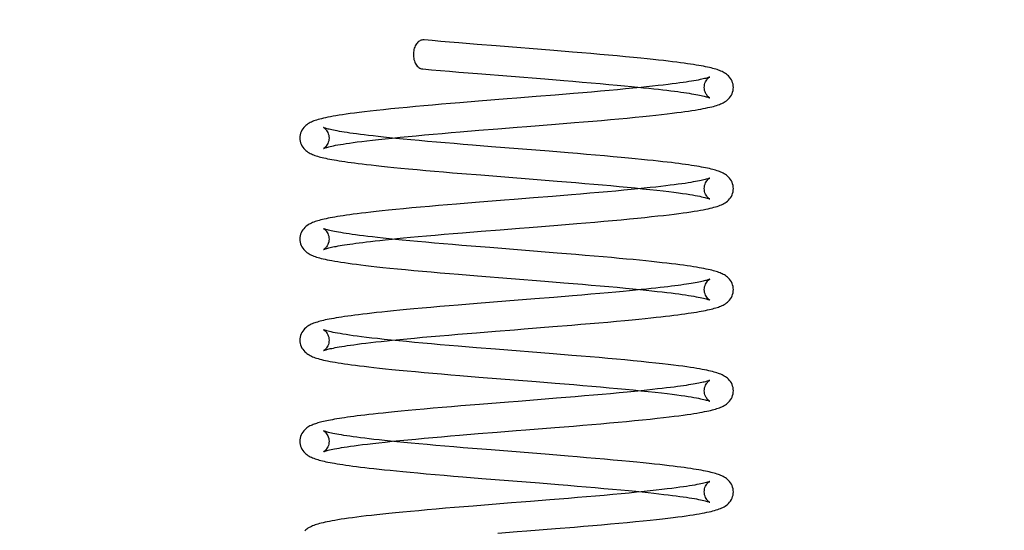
# Model space of a CAD drawing. Header units: inches. Extents: x 0 to 162, y 0 to 105.
# Tile 45 of 80: x 61.407 to 63.063, y 88.911 to 89.769. Entities that reach past the tile are written whole.
import ezdxf

# ---------------------------------------------------------------- set-up
doc = ezdxf.new("R2010")
doc.units = ezdxf.units.IN
doc.header["$LTSCALE"] = 8.904762
doc.header["$MEASUREMENT"] = 0
doc.linetypes.add('HIDDEN', pattern=[0.2, 0.1, -0.1])
doc.layers.get('0').update_dxf_attribs({"linetype": 'CONTINUOUS'})
doc.layers.add('DEFAULT_2', color=8, linetype='HIDDEN')
doc.layers.add('DIMENSIONS', color=7, linetype='CONTINUOUS')
doc.styles.get("Standard").update_dxf_attribs({"font": 'txt', "width": 0.8})
doc.dimstyles.new('DIMSTYLE_2', dxfattribs={"dimtxt": 0.809524, "dimasz": 0.952381, "dimexe": 0.18, "dimexo": 0.0625, "dimgap": 0.09, "dimtad": 0, "dimtih": 1, "dimtoh": 1, "dimdec": 3, "dimzin": 4, "dimdsep": 46, "dimtxsty": 'Standard', "dimblk": '_FILLED', "dimblk1": '_FILLED', "dimblk2": '_FILLED', "dimcen": 0.09, "dimadec": 0, "dimazin": 0, "dimtfac": 1, "dimtdec": 3, "dimtofl": 0, "dimtmove": 0, "dimatfit": 3, "dimldrblk": '_FILLED', "dimfxl": 0, "dimtolj": 1, "dimtzin": 4, "dimarcsym": 0})

# ---------------------------------------------------------------- blocks, each defined once
blk = doc.blocks.new('_FILLED')
at = {"color": 0, "linetype": 'ByBlock'}
blk.add_solid([(0, 0), (-1, 0.2), (-1, -0.2)], dxfattribs=at)
blk = doc.blocks.new('*D1')
at = {"layer": 'DIMENSIONS', "color": 2, "linetype": 'Continuous'}
for p, q in [((44.9585, 88.0779), (44.9585, 90.983)), ((64.3335, 88.0779), (64.3335, 90.983)), ((44.9585, 90.1259), (52.2984, 90.1259)), ((64.3335, 90.1259), (56.9936, 90.1259))]:
    blk.add_line(p, q, dxfattribs=at)
at = {"layer": 'DIMENSIONS', "color": 2, "linetype": 'Continuous', "xscale": 0.9523809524, "yscale": 0.9523809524, "zscale": 0.9523809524, "rotation": 180}
blk.add_blockref('_FILLED', (44.9585, 90.1259), dxfattribs=at)
at = {"layer": 'DIMENSIONS', "color": 2, "linetype": 'Continuous', "xscale": 0.9523809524, "yscale": 0.9523809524, "zscale": 0.9523809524}
blk.add_blockref('_FILLED', (64.3335, 90.1259), dxfattribs=at)
at = {"layer": 'DIMENSIONS', "color": 2, "linetype": 'Continuous', "width": 0.8}
blk.add_text('19.375', height=0.80952, dxfattribs=at).set_placement((52.7031, 89.7211))

msp = doc.modelspace()

# ---------------------------------------------------------------- linework, layer by layer
at = {"color": 7, "linetype": 'Continuous'}
for p, q in [((62.2087, 89.7247), (62.1768, 89.7273)), ((62.3053, 89.717), (62.2087, 89.7247)), ((62.1773, 89.6782), (62.2905, 89.6692)), ((62.3075, 89.6422), (62.2756, 89.6396)), ((62.3387, 89.6447), (62.3075, 89.6422)), ((62.179, 89.6319), (62.1474, 89.6293)), ((62.3083, 89.5932), (62.34, 89.5958)), ((62.1479, 89.5803), (62.1793, 89.5829)), ((62.1793, 89.5829), (62.2113, 89.5855)), ((62.2976, 89.5477), (62.2007, 89.5554)), ((62.1826, 89.5079), (62.3112, 89.4976)), ((62.1738, 89.4615), (62.142, 89.4589)), ((62.3034, 89.4719), (62.2712, 89.4693)), ((62.335, 89.4745), (62.3034, 89.4719)), ((62.3123, 89.4236), (62.3439, 89.4262)), ((62.1517, 89.4107), (62.1831, 89.4133)), ((62.1831, 89.4133), (62.2152, 89.4158)), ((62.3109, 89.3766), (62.198, 89.3857)), ((62.1771, 89.3383), (62.2905, 89.3293)), ((62.3057, 89.3021), (62.2736, 89.2995)), ((62.337, 89.3047), (62.3057, 89.3021)), ((62.1765, 89.2918), (62.1448, 89.2892)), ((62.1753, 89.2427), (62.2072, 89.2452)), ((62.3039, 89.253), (62.3356, 89.2556)), ((62.1441, 89.2401), (62.1753, 89.2427)), ((62.2075, 89.2149), (62.1756, 89.2175)), ((62.3042, 89.2072), (62.2075, 89.2149)), ((62.1791, 89.1682), (62.2758, 89.1605)), ((62.2758, 89.1605), (62.3077, 89.1579)), ((62.31, 89.1325), (62.278, 89.1299)), ((62.3414, 89.1351), (62.31, 89.1325)), ((62.1807, 89.1222), (62.1489, 89.1196)), ((62.3069, 89.0833), (62.3385, 89.0858)), ((62.1469, 89.0704), (62.1782, 89.073)), ((62.1782, 89.073), (62.2101, 89.0755)), ((62.2974, 89.0378), (62.2003, 89.0456)), ((62.1843, 88.9978), (62.2815, 88.9901)), ((62.3301, 88.9642), (62.2986, 88.9616)), ((62.1699, 88.9513), (62.1385, 88.9488)), ((62.2018, 88.9539), (62.1699, 88.9513)), ((62.3084, 88.9134), (62.34, 88.916))]:
    msp.add_line(p, q, dxfattribs=at)
for points in [[(62.0876, 89.7348), (62.0866, 89.7349), (62.0851, 89.7348), (62.0837, 89.7346), (62.0822, 89.7342), (62.0808, 89.7337), (62.0794, 89.733), (62.078, 89.7321), (62.0767, 89.731), (62.0755, 89.7297), (62.0743, 89.7283), (62.0733, 89.7266), (62.0723, 89.7248), (62.0715, 89.7229), (62.0708, 89.7208), (62.0703, 89.7187), (62.0698, 89.7166), (62.0696, 89.7144), (62.0694, 89.7123), (62.0694, 89.7105)], [(62.1768, 89.7273), (62.1456, 89.7298), (62.1303, 89.7311), (62.1153, 89.7324), (62.1007, 89.7337), (62.0876, 89.7348)], [(62.0694, 89.7105), (62.0694, 89.7086), (62.0696, 89.7064), (62.0699, 89.7042), (62.0703, 89.702), (62.0709, 89.6998), (62.0716, 89.6977), (62.0725, 89.6958), (62.0735, 89.6939), (62.0746, 89.6923), (62.0758, 89.6908), (62.0771, 89.6896), (62.0785, 89.6885), (62.0799, 89.6876), (62.0813, 89.687), (62.0827, 89.6865), (62.0842, 89.6861), (62.0852, 89.686)], [(62.6074, 89.655), (62.6073, 89.6575), (62.6069, 89.6603), (62.6062, 89.663), (62.6052, 89.6656), (62.604, 89.668), (62.6026, 89.6703), (62.601, 89.6724), (62.5993, 89.6743), (62.5976, 89.6759), (62.5958, 89.6774), (62.594, 89.6786), (62.5921, 89.6798), (62.5902, 89.6808), (62.5883, 89.6818), (62.5863, 89.6826), (62.5843, 89.6835), (62.5822, 89.6842), (62.58, 89.685), (62.5777, 89.6857), (62.5753, 89.6864), (62.5727, 89.6871), (62.57, 89.6877), (62.5671, 89.6884), (62.564, 89.6891), (62.5607, 89.6898), (62.5572, 89.6905), (62.5535, 89.6912), (62.5494, 89.6919), (62.5451, 89.6927), (62.5405, 89.6934), (62.5355, 89.6942), (62.5302, 89.6949), (62.5246, 89.6957), (62.5185, 89.6966), (62.5121, 89.6974), (62.5052, 89.6983), (62.4978, 89.6992), (62.4899, 89.7001), (62.4814, 89.701), (62.4723, 89.702), (62.4624, 89.7031), (62.4515, 89.7042), (62.4395, 89.7054), (62.4261, 89.7066), (62.4119, 89.7079), (62.3974, 89.7092), (62.3827, 89.7105), (62.3677, 89.7118), (62.3525, 89.7131), (62.337, 89.7144), (62.3053, 89.717)], [(62.0852, 89.686), (62.0997, 89.6847), (62.1147, 89.6834), (62.13, 89.6821), (62.1456, 89.6808), (62.1773, 89.6782)], [(62.2905, 89.6692), (62.3222, 89.6666), (62.3377, 89.6653), (62.3532, 89.664), (62.3684, 89.6627), (62.3835, 89.6614), (62.398, 89.6602), (62.4117, 89.6589), (62.4243, 89.6577), (62.4359, 89.6566), (62.4465, 89.6556), (62.4563, 89.6546), (62.4653, 89.6536), (62.4737, 89.6527), (62.4815, 89.6519), (62.4888, 89.651), (62.4957, 89.6502), (62.5021, 89.6494), (62.5082, 89.6487), (62.5138, 89.6479), (62.5191, 89.6472), (62.5241, 89.6465), (62.5287, 89.6458), (62.5331, 89.6451), (62.5371, 89.6445), (62.5409, 89.6438), (62.5444, 89.6432), (62.5476, 89.6426), (62.5506, 89.642), (62.5533, 89.6415), (62.5557, 89.6409), (62.558, 89.6404), (62.56, 89.6399), (62.5617, 89.6394), (62.5633, 89.639), (62.5646, 89.6386), (62.5656, 89.6383), (62.5665, 89.638), (62.5671, 89.6377), (62.5675, 89.6376), (62.5675, 89.6375)], [(62.4523, 89.655), (62.4386, 89.6536), (62.426, 89.6524), (62.4125, 89.6512), (62.3985, 89.6499), (62.3839, 89.6486), (62.369, 89.6473), (62.354, 89.646), (62.3387, 89.6447)], [(62.34, 89.5958), (62.3555, 89.5971), (62.3708, 89.5984), (62.3858, 89.5997), (62.4005, 89.601), (62.4149, 89.6023), (62.429, 89.6036), (62.4425, 89.6049), (62.455, 89.6062), (62.4664, 89.6073), (62.477, 89.6085), (62.4867, 89.6095), (62.4958, 89.6106), (62.5043, 89.6116), (62.5121, 89.6126), (62.5194, 89.6135), (62.526, 89.6144), (62.5322, 89.6153), (62.5378, 89.6162), (62.5431, 89.617), (62.548, 89.6178), (62.5525, 89.6186), (62.5568, 89.6194), (62.5607, 89.6202), (62.5644, 89.621), (62.5678, 89.6217), (62.571, 89.6225), (62.5739, 89.6232), (62.5766, 89.624), (62.5792, 89.6248), (62.5816, 89.6255), (62.5838, 89.6263), (62.5859, 89.6272), (62.588, 89.6281), (62.59, 89.629), (62.5919, 89.6301), (62.5938, 89.6313), (62.5957, 89.6325), (62.5975, 89.634), (62.5993, 89.6356), (62.601, 89.6375), (62.6026, 89.6396), (62.604, 89.6419), (62.6052, 89.6443), (62.6062, 89.6469), (62.6069, 89.6496), (62.6073, 89.6524), (62.6074, 89.655)], [(62.1474, 89.6293), (62.1319, 89.628), (62.1167, 89.6267), (62.1017, 89.6254), (62.0871, 89.6241), (62.0727, 89.6228), (62.0586, 89.6215), (62.0448, 89.6202), (62.0315, 89.6189), (62.0188, 89.6176), (62.0071, 89.6163), (61.9965, 89.6152), (61.9869, 89.614), (61.9782, 89.613), (61.9703, 89.612), (61.9631, 89.611), (61.9564, 89.6101), (61.9502, 89.6092), (61.9445, 89.6083), (61.9391, 89.6074), (61.9342, 89.6065), (61.9297, 89.6057), (61.9255, 89.6049), (61.9216, 89.6041), (61.918, 89.6033), (61.9147, 89.6025), (61.9118, 89.6017), (61.909, 89.6009), (61.9065, 89.6002), (61.9041, 89.5994), (61.9019, 89.5986), (61.8997, 89.5977), (61.8977, 89.5969), (61.8957, 89.5959), (61.8938, 89.5948), (61.892, 89.5937), (61.8901, 89.5924), (61.8883, 89.5909), (61.8866, 89.5893), (61.8849, 89.5874), (61.8833, 89.5854), (61.8819, 89.5831), (61.8806, 89.5806), (61.8797, 89.578), (61.879, 89.5753), (61.8786, 89.5726), (61.8784, 89.57)], [(62.2756, 89.6396), (62.2434, 89.637), (62.2272, 89.6358), (62.179, 89.6319)], [(62.2113, 89.5855), (62.2437, 89.5881), (62.2599, 89.5894), (62.3083, 89.5932)], [(62.2007, 89.5554), (62.1689, 89.558), (62.1532, 89.5593), (62.1378, 89.5605), (62.1227, 89.5618), (62.1079, 89.5631), (62.0932, 89.5644), (62.0788, 89.5657), (62.065, 89.567), (62.0519, 89.5682), (62.0399, 89.5694), (62.029, 89.5705), (62.0191, 89.5715), (62.01, 89.5725), (62.0016, 89.5735), (61.9939, 89.5744), (61.9867, 89.5752), (61.9801, 89.576), (61.9739, 89.5769), (61.9681, 89.5776), (61.9627, 89.5784), (61.9577, 89.5791), (61.953, 89.5799), (61.9487, 89.5806), (61.9448, 89.5812), (61.9412, 89.5819), (61.9379, 89.5825), (61.9349, 89.5831), (61.9322, 89.5836), (61.9298, 89.5842), (61.9277, 89.5847), (61.9258, 89.5851), (61.9241, 89.5856), (61.9227, 89.586), (61.9214, 89.5864), (61.9204, 89.5867), (61.9195, 89.587), (61.9189, 89.5873), (61.9185, 89.5874), (61.9184, 89.5874)], [(62.0336, 89.57), (62.0473, 89.5714), (62.0605, 89.5727), (62.0742, 89.5739), (62.0882, 89.5752), (62.1027, 89.5765), (62.1175, 89.5778), (62.1326, 89.5791), (62.1479, 89.5803)], [(61.8784, 89.57), (61.8786, 89.5674), (61.879, 89.5647), (61.8797, 89.562), (61.8807, 89.5594), (61.8819, 89.5569), (61.8833, 89.5546), (61.8849, 89.5526), (61.8866, 89.5507), (61.8883, 89.5491), (61.8901, 89.5476), (61.892, 89.5463), (61.8938, 89.5452), (61.8957, 89.5442), (61.8977, 89.5432), (61.8996, 89.5423), (61.9016, 89.5415), (61.9037, 89.5408), (61.9059, 89.54), (61.9083, 89.5393), (61.9107, 89.5386), (61.9133, 89.5379), (61.916, 89.5372), (61.9189, 89.5366), (61.9219, 89.5359), (61.9251, 89.5352), (61.9286, 89.5345), (61.9322, 89.5339), (61.9361, 89.5332), (61.9401, 89.5325), (61.9445, 89.5318), (61.9491, 89.531), (61.9539, 89.5303), (61.9591, 89.5296), (61.9646, 89.5288), (61.9704, 89.528), (61.9767, 89.5272), (61.9834, 89.5264), (61.9905, 89.5256), (61.9983, 89.5247), (62.0067, 89.5237), (62.0158, 89.5228), (62.0257, 89.5217), (62.0364, 89.5206), (62.0483, 89.5195), (62.0613, 89.5182), (62.0754, 89.5169), (62.0901, 89.5156), (62.105, 89.5143), (62.1201, 89.513), (62.1353, 89.5117), (62.1509, 89.5104), (62.1826, 89.5079)], [(62.6074, 89.485), (62.6073, 89.4876), (62.6069, 89.4904), (62.6062, 89.4931), (62.6052, 89.4957), (62.604, 89.4981), (62.6026, 89.5004), (62.601, 89.5025), (62.5993, 89.5043), (62.5976, 89.506), (62.5958, 89.5074), (62.5939, 89.5087), (62.5921, 89.5099), (62.5902, 89.5109), (62.5882, 89.5119), (62.5863, 89.5127), (62.5842, 89.5135), (62.5821, 89.5143), (62.5799, 89.515), (62.5776, 89.5158), (62.5752, 89.5165), (62.5726, 89.5171), (62.5699, 89.5178), (62.567, 89.5185), (62.5639, 89.5192), (62.5607, 89.5199), (62.5573, 89.5205), (62.5536, 89.5212), (62.5497, 89.5219), (62.5457, 89.5226), (62.5413, 89.5233), (62.5367, 89.524), (62.5319, 89.5247), (62.5268, 89.5255), (62.5213, 89.5262), (62.5156, 89.527), (62.5095, 89.5278), (62.5031, 89.5286), (62.4962, 89.5294), (62.4889, 89.5302), (62.481, 89.5311), (62.4724, 89.5321), (62.463, 89.533), (62.453, 89.5341), (62.4424, 89.5351), (62.4309, 89.5362), (62.4186, 89.5374), (62.4052, 89.5386), (62.3907, 89.5399), (62.3756, 89.5412), (62.3604, 89.5425), (62.345, 89.5438), (62.3294, 89.5451), (62.2976, 89.5477)], [(62.3112, 89.4976), (62.3424, 89.495), (62.3576, 89.4937), (62.3726, 89.4924), (62.3872, 89.4912), (62.4016, 89.4899), (62.4155, 89.4886), (62.429, 89.4873), (62.442, 89.4861), (62.4546, 89.4848), (62.4668, 89.4835), (62.4784, 89.4823), (62.4892, 89.481), (62.4988, 89.4799), (62.5075, 89.4788), (62.5152, 89.4778), (62.5221, 89.4768), (62.5283, 89.4759), (62.5339, 89.475), (62.5388, 89.4742), (62.5433, 89.4734), (62.5473, 89.4727), (62.5509, 89.472), (62.554, 89.4713), (62.5568, 89.4707), (62.5592, 89.4701), (62.5613, 89.4696), (62.5631, 89.4691), (62.5646, 89.4686), (62.5658, 89.4683), (62.5666, 89.4679), (62.5672, 89.4677), (62.5676, 89.4676), (62.5676, 89.4676)], [(62.4522, 89.485), (62.4468, 89.4845), (62.4353, 89.4834), (62.423, 89.4822), (62.4097, 89.4809), (62.3957, 89.4797), (62.381, 89.4784), (62.3659, 89.4771), (62.3505, 89.4758), (62.335, 89.4745)], [(62.3439, 89.4262), (62.3594, 89.4275), (62.3746, 89.4288), (62.3896, 89.4301), (62.4042, 89.4314), (62.4185, 89.4327), (62.4326, 89.434), (62.4461, 89.4353), (62.4585, 89.4366), (62.4699, 89.4378), (62.4804, 89.4389), (62.4901, 89.44), (62.4992, 89.441), (62.5076, 89.4421), (62.5154, 89.4431), (62.5227, 89.444), (62.5294, 89.445), (62.5357, 89.4459), (62.5416, 89.4468), (62.547, 89.4477), (62.552, 89.4486), (62.5566, 89.4494), (62.5609, 89.4503), (62.5648, 89.4511), (62.5684, 89.4519), (62.5717, 89.4527), (62.5748, 89.4535), (62.5776, 89.4543), (62.5803, 89.4551), (62.5827, 89.456), (62.585, 89.4569), (62.5872, 89.4578), (62.5894, 89.4588), (62.5914, 89.4598), (62.5934, 89.461), (62.5954, 89.4624), (62.5973, 89.4639), (62.5992, 89.4656), (62.6009, 89.4675), (62.6026, 89.4696), (62.604, 89.4719), (62.6052, 89.4743), (62.6062, 89.4769), (62.6069, 89.4796), (62.6073, 89.4824), (62.6074, 89.485)], [(62.2712, 89.4693), (62.2387, 89.4667), (62.2224, 89.4654), (62.1738, 89.4615)], [(62.142, 89.4589), (62.1265, 89.4576), (62.1113, 89.4563), (62.0963, 89.455), (62.0815, 89.4537), (62.0669, 89.4524), (62.0529, 89.451), (62.0397, 89.4498), (62.0277, 89.4486), (62.0168, 89.4474), (62.0069, 89.4464), (61.9979, 89.4454), (61.9895, 89.4444), (61.9819, 89.4435), (61.9748, 89.4426), (61.9683, 89.4418), (61.9623, 89.4409), (61.9566, 89.4401), (61.9513, 89.4394), (61.9463, 89.4386), (61.9417, 89.4379), (61.9374, 89.4371), (61.9333, 89.4364), (61.9295, 89.4357), (61.9259, 89.435), (61.9226, 89.4343), (61.9194, 89.4336), (61.9165, 89.433), (61.9137, 89.4323), (61.9111, 89.4316), (61.9086, 89.4309), (61.9062, 89.4301), (61.904, 89.4294), (61.9019, 89.4286), (61.8998, 89.4278), (61.8978, 89.427), (61.8959, 89.426), (61.894, 89.425), (61.8921, 89.4238), (61.8903, 89.4225), (61.8884, 89.4211), (61.8867, 89.4195), (61.885, 89.4176), (61.8834, 89.4155), (61.8819, 89.4132), (61.8807, 89.4107), (61.8797, 89.4081), (61.879, 89.4054), (61.8786, 89.4026), (61.8784, 89.4001)], [(62.198, 89.3857), (62.1663, 89.3882), (62.1507, 89.3895), (62.1353, 89.3908), (62.1201, 89.3921), (62.105, 89.3934), (62.0904, 89.3947), (62.0764, 89.3959), (62.0631, 89.3972), (62.0506, 89.3984), (62.0391, 89.3995), (62.0283, 89.4006), (62.0183, 89.4017), (62.009, 89.4027), (62.0004, 89.4036), (61.9925, 89.4046), (61.9852, 89.4055), (61.9785, 89.4063), (61.9722, 89.4071), (61.9664, 89.4079), (61.9611, 89.4087), (61.9561, 89.4094), (61.9515, 89.4102), (61.9472, 89.4109), (61.9433, 89.4115), (61.9398, 89.4122), (61.9366, 89.4128), (61.9336, 89.4134), (61.931, 89.4139), (61.9287, 89.4145), (61.9266, 89.415), (61.9248, 89.4154), (61.9232, 89.4159), (61.9218, 89.4163), (61.9207, 89.4167), (61.9197, 89.417), (61.919, 89.4172), (61.9185, 89.4174), (61.9183, 89.4176), (61.9183, 89.4176)], [(62.0336, 89.4001), (62.0416, 89.4009), (62.0527, 89.402), (62.0647, 89.4031), (62.0775, 89.4043), (62.0913, 89.4055), (62.1058, 89.4068), (62.1209, 89.4081), (62.1362, 89.4094), (62.1517, 89.4107)], [(62.2152, 89.4158), (62.2477, 89.4184), (62.2639, 89.4197), (62.3123, 89.4236)], [(61.8784, 89.4001), (61.8786, 89.3975), (61.879, 89.3947), (61.8797, 89.392), (61.8807, 89.3894), (61.8819, 89.3869), (61.8834, 89.3846), (61.885, 89.3825), (61.8867, 89.3807), (61.8884, 89.379), (61.8903, 89.3776), (61.8921, 89.3763), (61.894, 89.3751), (61.8959, 89.3741), (61.8979, 89.3731), (61.8999, 89.3723), (61.902, 89.3714), (61.9042, 89.3706), (61.9065, 89.3699), (61.909, 89.3691), (61.9116, 89.3684), (61.9144, 89.3677), (61.9175, 89.3669), (61.9207, 89.3662), (61.9243, 89.3654), (61.9282, 89.3647), (61.9324, 89.3639), (61.937, 89.363), (61.942, 89.3622), (61.9474, 89.3613), (61.9532, 89.3605), (61.9595, 89.3596), (61.9662, 89.3587), (61.9734, 89.3577), (61.9811, 89.3567), (61.9893, 89.3558), (61.9982, 89.3547), (62.0077, 89.3537), (62.0181, 89.3526), (62.0296, 89.3514), (62.0424, 89.3501), (62.0562, 89.3488), (62.0703, 89.3475), (62.0846, 89.3462), (62.0994, 89.3449), (62.1144, 89.3435), (62.1298, 89.3422), (62.1453, 89.3409), (62.1771, 89.3383)], [(62.6074, 89.3151), (62.6073, 89.3176), (62.6069, 89.3204), (62.6062, 89.3231), (62.6052, 89.3257), (62.604, 89.3282), (62.6026, 89.3305), (62.601, 89.3325), (62.5993, 89.3344), (62.5976, 89.336), (62.5958, 89.3374), (62.594, 89.3387), (62.5923, 89.3398), (62.5905, 89.3408), (62.5887, 89.3417), (62.5869, 89.3425), (62.585, 89.3433), (62.583, 89.344), (62.5809, 89.3448), (62.5787, 89.3455), (62.5763, 89.3462), (62.5738, 89.3469), (62.571, 89.3476), (62.5681, 89.3483), (62.5649, 89.349), (62.5616, 89.3497), (62.5579, 89.3505), (62.554, 89.3512), (62.5497, 89.352), (62.5452, 89.3527), (62.5403, 89.3535), (62.5351, 89.3543), (62.5296, 89.3551), (62.5236, 89.356), (62.5172, 89.3568), (62.5105, 89.3577), (62.5033, 89.3586), (62.4956, 89.3595), (62.4875, 89.3604), (62.4789, 89.3614), (62.4697, 89.3624), (62.4601, 89.3634), (62.4498, 89.3644), (62.439, 89.3655), (62.4276, 89.3666), (62.4154, 89.3677), (62.4023, 89.3689), (62.3883, 89.3701), (62.3735, 89.3714), (62.3581, 89.3727), (62.3424, 89.374), (62.3109, 89.3766)], [(62.2905, 89.3293), (62.3223, 89.3267), (62.3379, 89.3254), (62.3534, 89.3241), (62.3685, 89.3228), (62.3833, 89.3215), (62.3978, 89.3203), (62.412, 89.319), (62.4258, 89.3177), (62.4385, 89.3165), (62.45, 89.3153), (62.4605, 89.3142), (62.4702, 89.3132), (62.4792, 89.3122), (62.4876, 89.3113), (62.4954, 89.3103), (62.5026, 89.3095), (62.5094, 89.3086), (62.5157, 89.3078), (62.5215, 89.3069), (62.5269, 89.3061), (62.5319, 89.3054), (62.5366, 89.3046), (62.5408, 89.3039), (62.5447, 89.3032), (62.5483, 89.3026), (62.5516, 89.3019), (62.5545, 89.3013), (62.5571, 89.3007), (62.5594, 89.3001), (62.5615, 89.2996), (62.5632, 89.2991), (62.5646, 89.2987), (62.5658, 89.2983), (62.5666, 89.298), (62.5672, 89.2978), (62.5676, 89.2976), (62.5676, 89.2976)], [(62.3356, 89.2556), (62.3511, 89.2568), (62.3663, 89.2581), (62.3814, 89.2594), (62.3962, 89.2607), (62.4108, 89.262), (62.4247, 89.2633), (62.4372, 89.2645), (62.4484, 89.2656), (62.4588, 89.2666), (62.4684, 89.2676), (62.4773, 89.2686), (62.4856, 89.2695), (62.4934, 89.2704), (62.5007, 89.2713), (62.5075, 89.2721), (62.514, 89.2729), (62.52, 89.2737), (62.5257, 89.2745), (62.5311, 89.2753), (62.5362, 89.276), (62.5409, 89.2768), (62.5454, 89.2775), (62.5496, 89.2782), (62.5535, 89.2789), (62.5572, 89.2796), (62.5607, 89.2803), (62.564, 89.281), (62.567, 89.2816), (62.5699, 89.2823), (62.5727, 89.283), (62.5752, 89.2837), (62.5777, 89.2844), (62.58, 89.2851), (62.5822, 89.2858), (62.5843, 89.2866), (62.5863, 89.2874), (62.5883, 89.2883), (62.5902, 89.2892), (62.5921, 89.2903), (62.5939, 89.2914), (62.5958, 89.2927), (62.5976, 89.2941), (62.5993, 89.2958), (62.601, 89.2976), (62.6026, 89.2997), (62.604, 89.302), (62.6052, 89.3045), (62.6062, 89.3071), (62.6069, 89.3097), (62.6073, 89.3125), (62.6074, 89.3151)], [(62.4523, 89.3151), (62.443, 89.3142), (62.4329, 89.3132), (62.4219, 89.3121), (62.4099, 89.311), (62.3969, 89.3098), (62.3828, 89.3086), (62.3679, 89.3073), (62.3525, 89.306), (62.337, 89.3047)], [(62.2736, 89.2995), (62.2249, 89.2957), (62.1765, 89.2918)], [(62.0701, 89.2827), (62.0579, 89.2816), (62.0464, 89.2805), (62.0356, 89.2794), (62.0256, 89.2784), (62.0162, 89.2774), (62.0075, 89.2765), (61.9992, 89.2756), (61.9914, 89.2747), (61.9841, 89.2738), (61.9772, 89.2729), (61.9707, 89.2721), (61.9647, 89.2713), (61.9589, 89.2705), (61.9536, 89.2698), (61.9486, 89.269), (61.9439, 89.2683), (61.9395, 89.2675), (61.9353, 89.2668), (61.9315, 89.2661), (61.9278, 89.2654), (61.9244, 89.2648), (61.9212, 89.2641), (61.9182, 89.2634), (61.9154, 89.2627), (61.9127, 89.2621), (61.9102, 89.2614), (61.9078, 89.2607), (61.9055, 89.26), (61.9034, 89.2592), (61.9013, 89.2585), (61.8993, 89.2577), (61.8974, 89.2568), (61.8955, 89.2558), (61.8936, 89.2548), (61.8918, 89.2536), (61.89, 89.2524), (61.8882, 89.2509), (61.8864, 89.2493), (61.8848, 89.2474), (61.8832, 89.2453), (61.8818, 89.2431), (61.8806, 89.2406), (61.8797, 89.238), (61.879, 89.2354), (61.8786, 89.2326), (61.8784, 89.2301)], [(62.1448, 89.2892), (62.1292, 89.2879), (62.1139, 89.2866), (62.0989, 89.2853), (62.0842, 89.284), (62.0701, 89.2827)], [(62.1756, 89.2175), (62.1444, 89.2201), (62.1292, 89.2214), (62.1142, 89.2226), (62.0995, 89.2239), (62.0852, 89.2252), (62.0713, 89.2265), (62.0578, 89.2277), (62.0446, 89.229), (62.0318, 89.2303), (62.0199, 89.2315), (62.0091, 89.2327), (61.9993, 89.2338), (61.9904, 89.2349), (61.9823, 89.2359), (61.9749, 89.2368), (61.9681, 89.2377), (61.9618, 89.2386), (61.9561, 89.2395), (61.9508, 89.2403), (61.946, 89.2411), (61.9416, 89.2419), (61.9377, 89.2426), (61.9342, 89.2433), (61.9311, 89.244), (61.9284, 89.2446), (61.926, 89.2452), (61.924, 89.2457), (61.9224, 89.2462), (61.921, 89.2466), (61.9199, 89.247), (61.9191, 89.2473), (61.9186, 89.2475), (61.9183, 89.2476), (61.9183, 89.2476)], [(62.2072, 89.2452), (62.2394, 89.2478), (62.2556, 89.2491), (62.3039, 89.253)], [(61.8784, 89.2301), (61.8786, 89.2275), (61.879, 89.2248), (61.8797, 89.2221), (61.8807, 89.2195), (61.8819, 89.217), (61.8833, 89.2148), (61.8849, 89.2127), (61.8866, 89.2108), (61.8883, 89.2092), (61.8901, 89.2077), (61.892, 89.2064), (61.8939, 89.2053), (61.8958, 89.2042), (61.8978, 89.2032), (61.8998, 89.2023), (61.902, 89.2015), (61.9042, 89.2007), (61.9066, 89.1999), (61.9092, 89.1991), (61.9119, 89.1984), (61.9149, 89.1976), (61.918, 89.1968), (61.9214, 89.1961), (61.9251, 89.1953), (61.9291, 89.1945), (61.9333, 89.1937), (61.9378, 89.193), (61.9426, 89.1922), (61.9477, 89.1913), (61.9532, 89.1905), (61.959, 89.1897), (61.9651, 89.1888), (61.9717, 89.188), (61.9787, 89.1871), (61.9863, 89.1862), (61.9943, 89.1852), (62.0029, 89.1842), (62.0122, 89.1832), (62.0222, 89.1822), (62.0331, 89.1811), (62.0452, 89.1799), (62.0586, 89.1786), (62.0727, 89.1773), (62.0872, 89.176), (62.1018, 89.1747), (62.1168, 89.1734), (62.1321, 89.1721), (62.1476, 89.1708), (62.1791, 89.1682)], [(62.0336, 89.2301), (62.0467, 89.2314), (62.0587, 89.2326), (62.0712, 89.2337)], [(62.0712, 89.2337), (62.0849, 89.235), (62.0993, 89.2363), (62.1139, 89.2376), (62.1289, 89.2388), (62.1441, 89.2401)], [(62.6074, 89.1451), (62.6073, 89.1477), (62.6069, 89.1505), (62.6062, 89.1531), (62.6052, 89.1557), (62.604, 89.1582), (62.6026, 89.1605), (62.601, 89.1626), (62.5993, 89.1644), (62.5976, 89.1661), (62.5958, 89.1675), (62.594, 89.1688), (62.5921, 89.1699), (62.5902, 89.171), (62.5883, 89.1719), (62.5863, 89.1728), (62.5842, 89.1736), (62.5821, 89.1744), (62.5798, 89.1752), (62.5774, 89.1759), (62.5749, 89.1766), (62.5721, 89.1774), (62.5692, 89.1781), (62.5661, 89.1788), (62.5627, 89.1795), (62.559, 89.1803), (62.555, 89.1811), (62.5507, 89.1818), (62.5459, 89.1826), (62.5408, 89.1835), (62.5352, 89.1843), (62.5291, 89.1852), (62.5224, 89.1862), (62.515, 89.1872), (62.5069, 89.1882), (62.498, 89.1893), (62.4881, 89.1904), (62.4771, 89.1916), (62.4651, 89.1929), (62.4522, 89.1942), (62.4388, 89.1956), (62.425, 89.1969), (62.4109, 89.1982), (62.3965, 89.1995), (62.3818, 89.2008), (62.3667, 89.2021), (62.3514, 89.2033), (62.3358, 89.2046), (62.3042, 89.2072)], [(62.3077, 89.1579), (62.3389, 89.1554), (62.3542, 89.1541), (62.3692, 89.1528), (62.3839, 89.1515), (62.3983, 89.1503), (62.4123, 89.149), (62.4259, 89.1477), (62.4391, 89.1465), (62.4517, 89.1452), (62.464, 89.1439), (62.4757, 89.1426), (62.4865, 89.1414), (62.4961, 89.1403), (62.5047, 89.1392), (62.5125, 89.1382), (62.5195, 89.1373), (62.5258, 89.1364), (62.5314, 89.1355), (62.5365, 89.1347), (62.5411, 89.1339), (62.5452, 89.1332), (62.5489, 89.1325), (62.5522, 89.1318), (62.5551, 89.1312), (62.5577, 89.1306), (62.5599, 89.13), (62.5619, 89.1295), (62.5635, 89.1291), (62.5649, 89.1286), (62.5659, 89.1283), (62.5668, 89.128), (62.5673, 89.1278), (62.5676, 89.1276), (62.5676, 89.1276)], [(62.3385, 89.0858), (62.354, 89.0871), (62.3693, 89.0884), (62.3843, 89.0897), (62.3991, 89.091), (62.4134, 89.0923), (62.4274, 89.0936), (62.4412, 89.0949), (62.4546, 89.0963), (62.4673, 89.0976), (62.479, 89.0988), (62.4897, 89.1), (62.4993, 89.1011), (62.508, 89.1022), (62.5159, 89.1032), (62.5231, 89.1042), (62.5296, 89.1051), (62.5356, 89.106), (62.5411, 89.1068), (62.5462, 89.1077), (62.5508, 89.1084), (62.5551, 89.1092), (62.559, 89.11), (62.5627, 89.1107), (62.5661, 89.1115), (62.5692, 89.1122), (62.5721, 89.1129), (62.5748, 89.1136), (62.5774, 89.1143), (62.5798, 89.1151), (62.582, 89.1158), (62.5842, 89.1166), (62.5862, 89.1174), (62.5882, 89.1183), (62.5902, 89.1193), (62.5921, 89.1203), (62.5939, 89.1214), (62.5957, 89.1227), (62.5975, 89.1242), (62.5993, 89.1258), (62.601, 89.1277), (62.6026, 89.1298), (62.604, 89.132), (62.6052, 89.1345), (62.6062, 89.1371), (62.6069, 89.1398), (62.6073, 89.1426), (62.6074, 89.1451)], [(62.4523, 89.1451), (62.4409, 89.144), (62.4287, 89.1428), (62.4152, 89.1415), (62.401, 89.1402), (62.3866, 89.139), (62.3719, 89.1377), (62.3568, 89.1364), (62.3414, 89.1351)], [(62.278, 89.1299), (62.2455, 89.1273), (62.2292, 89.1261), (62.1807, 89.1222)], [(62.1489, 89.1196), (62.1332, 89.1183), (62.1179, 89.117), (62.1027, 89.1157), (62.0877, 89.1143), (62.0734, 89.113), (62.0604, 89.1118), (62.0486, 89.1107), (62.0378, 89.1097), (62.0277, 89.1086), (62.0184, 89.1077), (62.0098, 89.1068), (62.0019, 89.1059), (61.9945, 89.1051), (61.9876, 89.1043), (61.981, 89.1035), (61.9749, 89.1027), (61.9691, 89.102), (61.9637, 89.1012), (61.9585, 89.1005), (61.9537, 89.0998), (61.9491, 89.0991), (61.9448, 89.0985), (61.9407, 89.0978), (61.9368, 89.0971), (61.9332, 89.0965), (61.9298, 89.0959), (61.9266, 89.0952), (61.9235, 89.0946), (61.9207, 89.094), (61.918, 89.0934), (61.9155, 89.0928), (61.913, 89.0922), (61.9108, 89.0916), (61.9086, 89.091), (61.9065, 89.0903), (61.9045, 89.0897), (61.9026, 89.089), (61.9008, 89.0883), (61.899, 89.0875), (61.8972, 89.0867), (61.8954, 89.0859), (61.8937, 89.0849), (61.8919, 89.0838), (61.8902, 89.0826), (61.8884, 89.0812), (61.8866, 89.0795), (61.8849, 89.0777), (61.8833, 89.0756), (61.8819, 89.0733), (61.8807, 89.0708), (61.8797, 89.0682), (61.879, 89.0655), (61.8786, 89.0627), (61.8784, 89.0602)], [(62.2101, 89.0755), (62.2424, 89.0781), (62.2586, 89.0794), (62.3069, 89.0833)], [(62.2003, 89.0456), (62.1686, 89.0481), (62.153, 89.0494), (62.1375, 89.0507), (62.1222, 89.052), (62.1071, 89.0533), (62.0924, 89.0546), (62.0784, 89.0558), (62.0653, 89.0571), (62.0531, 89.0582), (62.0416, 89.0593), (62.0309, 89.0604), (62.021, 89.0615), (62.0117, 89.0625), (62.003, 89.0634), (61.995, 89.0644), (61.9875, 89.0653), (61.9806, 89.0661), (61.9742, 89.067), (61.9682, 89.0678), (61.9626, 89.0686), (61.9574, 89.0693), (61.9526, 89.0701), (61.9482, 89.0708), (61.9442, 89.0715), (61.9405, 89.0721), (61.9371, 89.0728), (61.9341, 89.0734), (61.9314, 89.074), (61.929, 89.0745), (61.9268, 89.075), (61.925, 89.0755), (61.9233, 89.0759), (61.9219, 89.0764), (61.9207, 89.0767), (61.9198, 89.0771), (61.9191, 89.0773), (61.9186, 89.0775), (61.9183, 89.0776), (61.9183, 89.0776)], [(62.0336, 89.0602), (62.0464, 89.0614), (62.0597, 89.0627), (62.0734, 89.064), (62.0874, 89.0653), (62.1018, 89.0665), (62.1165, 89.0678), (62.1315, 89.0691), (62.1469, 89.0704)], [(61.8784, 89.0602), (61.8786, 89.0576), (61.879, 89.0548), (61.8797, 89.0521), (61.8807, 89.0495), (61.8819, 89.047), (61.8833, 89.0447), (61.8849, 89.0426), (61.8866, 89.0408), (61.8884, 89.0391), (61.8902, 89.0377), (61.892, 89.0364), (61.8939, 89.0353), (61.8958, 89.0342), (61.8978, 89.0333), (61.8997, 89.0324), (61.9018, 89.0316), (61.9039, 89.0308), (61.9061, 89.0301), (61.9084, 89.0294), (61.9109, 89.0287), (61.9135, 89.028), (61.9163, 89.0273), (61.9192, 89.0266), (61.9223, 89.0259), (61.9256, 89.0253), (61.9291, 89.0246), (61.9329, 89.0239), (61.9369, 89.0232), (61.9412, 89.0224), (61.9458, 89.0217), (61.9506, 89.0209), (61.9558, 89.0202), (61.9614, 89.0194), (61.9673, 89.0186), (61.9736, 89.0178), (61.9803, 89.0169), (61.9874, 89.0161), (61.995, 89.0152), (62.003, 89.0143), (62.0116, 89.0133), (62.0207, 89.0124), (62.0304, 89.0114), (62.0408, 89.0103), (62.0518, 89.0093), (62.0638, 89.0081), (62.0768, 89.007), (62.0909, 89.0057), (62.1058, 89.0044), (62.1213, 89.003), (62.137, 89.0017), (62.1527, 89.0004), (62.1843, 88.9978)], [(62.6074, 88.9752), (62.6073, 88.9777), (62.6069, 88.9805), (62.6062, 88.9832), (62.6052, 88.9858), (62.604, 88.9883), (62.6026, 88.9906), (62.601, 88.9927), (62.5993, 88.9945), (62.5975, 88.9961), (62.5957, 88.9976), (62.5939, 88.9989), (62.592, 89), (62.5901, 89.0011), (62.5882, 89.002), (62.5862, 89.0029), (62.5842, 89.0037), (62.5821, 89.0045), (62.5799, 89.0052), (62.5776, 89.0059), (62.5751, 89.0066), (62.5725, 89.0073), (62.5698, 89.008), (62.5669, 89.0087), (62.5638, 89.0093), (62.5605, 89.01), (62.557, 89.0107), (62.5532, 89.0114), (62.5492, 89.0121), (62.545, 89.0129), (62.5404, 89.0136), (62.5356, 89.0143), (62.5304, 89.0151), (62.5249, 89.0159), (62.5191, 89.0167), (62.5129, 89.0175), (62.5063, 89.0183), (62.4992, 89.0192), (62.4917, 89.0201), (62.4836, 89.021), (62.475, 89.0219), (62.4658, 89.0229), (62.4558, 89.0239), (62.4449, 89.025), (62.4329, 89.0262), (62.4196, 89.0274), (62.4052, 89.0287), (62.3904, 89.03), (62.3755, 89.0313), (62.3604, 89.0326), (62.3449, 89.0339), (62.3293, 89.0352), (62.2974, 89.0378)], [(62.2815, 88.9901), (62.3135, 88.9875), (62.3292, 88.9862), (62.3447, 88.9849), (62.36, 88.9836), (62.3749, 88.9824), (62.3896, 88.9811), (62.404, 88.9798), (62.4181, 88.9785), (62.4312, 88.9773), (62.4432, 88.9761), (62.4541, 88.975), (62.4642, 88.9739), (62.4735, 88.9729), (62.4822, 88.972), (62.4903, 88.971), (62.4978, 88.9701), (62.5048, 88.9693), (62.5113, 88.9684), (62.5174, 88.9676), (62.5231, 88.9668), (62.5283, 88.966), (62.5332, 88.9653), (62.5376, 88.9646), (62.5418, 88.9638), (62.5456, 88.9632), (62.549, 88.9625), (62.5522, 88.9619), (62.555, 88.9613), (62.5576, 88.9607), (62.5598, 88.9601), (62.5617, 88.9596), (62.5634, 88.9591), (62.5648, 88.9587), (62.5659, 88.9584), (62.5667, 88.9581), (62.5673, 88.9578), (62.5676, 88.9577), (62.5676, 88.9577)], [(62.4522, 88.9752), (62.4447, 88.9744), (62.432, 88.9732), (62.4186, 88.9719), (62.4046, 88.9706), (62.3902, 88.9693), (62.3755, 88.968), (62.3606, 88.9668), (62.3455, 88.9655), (62.3301, 88.9642)], [(62.34, 88.916), (62.3556, 88.9173), (62.3709, 88.9186), (62.3859, 88.9199), (62.4006, 88.9212), (62.415, 88.9225), (62.429, 88.9238), (62.4427, 88.9251), (62.4556, 88.9264), (62.4674, 88.9276), (62.4782, 88.9288), (62.4881, 88.9299), (62.4973, 88.931), (62.5059, 88.932), (62.5139, 88.933), (62.5213, 88.934), (62.528, 88.9349), (62.5343, 88.9358), (62.54, 88.9367), (62.5452, 88.9375), (62.5501, 88.9384), (62.5547, 88.9392), (62.5589, 88.94), (62.5629, 88.9408), (62.5665, 88.9416), (62.5699, 88.9424), (62.573, 88.9432), (62.5759, 88.944), (62.5786, 88.9448), (62.5811, 88.9456), (62.5835, 88.9464), (62.5857, 88.9473), (62.5878, 88.9482), (62.5898, 88.9491), (62.5918, 88.9502), (62.5938, 88.9514), (62.5957, 88.9527), (62.5975, 88.9542), (62.5993, 88.9558), (62.601, 88.9577), (62.6026, 88.9598), (62.604, 88.9621), (62.6052, 88.9645), (62.6062, 88.9671), (62.6069, 88.9698), (62.6073, 88.9726), (62.6074, 88.9752)], [(62.1385, 88.9488), (62.1231, 88.9475), (62.1078, 88.9461), (62.0927, 88.9448), (62.0782, 88.9435), (62.0644, 88.9423), (62.0514, 88.941), (62.0394, 88.9399), (62.0282, 88.9387), (62.0177, 88.9377), (62.0078, 88.9366), (61.9986, 88.9356), (61.9898, 88.9346), (61.9816, 88.9336), (61.974, 88.9326), (61.9668, 88.9317), (61.96, 88.9308), (61.9537, 88.9299), (61.9479, 88.929), (61.9424, 88.9281), (61.9374, 88.9273), (61.9327, 88.9265), (61.9284, 88.9256), (61.9244, 88.9248), (61.9207, 88.9241), (61.9174, 88.9233), (61.9143, 88.9226), (61.9115, 88.9218), (61.9088, 88.9211), (61.9064, 88.9203), (61.904, 88.9196), (61.9018, 88.9188), (61.8997, 88.9179), (61.8977, 88.917), (61.8958, 88.9161), (61.8939, 88.915), (61.892, 88.9139), (61.8901, 88.9126), (61.8883, 88.9111), (61.8866, 88.9095)], [(62.2986, 88.9616), (62.2665, 88.9591), (62.2503, 88.9578), (62.2341, 88.9565), (62.2018, 88.9539)], [(62.2114, 88.9057), (62.2438, 88.9083), (62.26, 88.9095), (62.3084, 88.9134)]]:
    msp.add_lwpolyline(points, dxfattribs=at)
at = {"layer": 'DEFAULT_2', "color": 8, "linetype": 'HIDDEN'}
for p, q in [((61.9183, 89.5525), (61.9183, 89.5525)), ((62.0217, 89.3988), (62.0336, 89.4001)), ((62.4612, 89.316), (62.4523, 89.3151)), ((62.4675, 88.9768), (62.4522, 88.9752))]:
    msp.add_line(p, q, dxfattribs=at)
for points in [[(62.5673, 89.6724), (62.5668, 89.6722), (62.5661, 89.6719), (62.5651, 89.6716), (62.5639, 89.6712), (62.5625, 89.6708), (62.5608, 89.6703), (62.5588, 89.6698), (62.5566, 89.6693), (62.5541, 89.6687), (62.5513, 89.6681), (62.5482, 89.6675), (62.5448, 89.6669), (62.5411, 89.6662), (62.5371, 89.6655), (62.5327, 89.6648), (62.528, 89.6641), (62.5229, 89.6633), (62.5173, 89.6626), (62.5113, 89.6617), (62.5047, 89.6609), (62.4975, 89.66), (62.4896, 89.659), (62.4809, 89.658), (62.4715, 89.657), (62.4613, 89.6559), (62.4523, 89.655)], [(62.5584, 89.655), (62.5586, 89.6574), (62.559, 89.6599), (62.5596, 89.6622), (62.5605, 89.6643), (62.5615, 89.6661), (62.5625, 89.6677), (62.5635, 89.669), (62.5645, 89.6701), (62.5655, 89.671), (62.5663, 89.6716), (62.5669, 89.6721), (62.5674, 89.6724), (62.5676, 89.6725)], [(62.5676, 89.6725), (62.5676, 89.6725), (62.5673, 89.6724)], [(62.5675, 89.6375), (62.5676, 89.6375), (62.5676, 89.6375), (62.5674, 89.6376), (62.5669, 89.6379), (62.5663, 89.6384), (62.5655, 89.639), (62.5646, 89.6399), (62.5635, 89.641), (62.5625, 89.6423), (62.5615, 89.6438), (62.5605, 89.6457), (62.5597, 89.6478), (62.559, 89.6501), (62.5586, 89.6526), (62.5584, 89.655)], [(61.9184, 89.5874), (61.9183, 89.5875), (61.9183, 89.5875), (61.9185, 89.5874), (61.919, 89.5871), (61.9196, 89.5866), (61.9204, 89.586), (61.9214, 89.5851), (61.9224, 89.584), (61.9234, 89.5827), (61.9244, 89.5812), (61.9254, 89.5793), (61.9262, 89.5772), (61.9269, 89.5749), (61.9273, 89.5724), (61.9274, 89.57)], [(61.9183, 89.5525), (61.9186, 89.5526), (61.9191, 89.5529), (61.9198, 89.5531), (61.9208, 89.5535), (61.9221, 89.5539), (61.9235, 89.5543), (61.9253, 89.5548), (61.9273, 89.5553), (61.9296, 89.5558), (61.9323, 89.5564), (61.9352, 89.557), (61.9386, 89.5577), (61.9423, 89.5584), (61.9465, 89.5591), (61.9511, 89.5599), (61.9562, 89.5607), (61.9619, 89.5615), (61.9681, 89.5624), (61.975, 89.5633), (61.9826, 89.5643), (61.991, 89.5653), (62.0003, 89.5664), (62.0106, 89.5676), (62.0221, 89.5688), (62.0336, 89.57)], [(61.9274, 89.57), (61.9273, 89.5677), (61.9269, 89.5652), (61.9262, 89.5628), (61.9254, 89.5607), (61.9244, 89.5589), (61.9234, 89.5573), (61.9224, 89.556), (61.9213, 89.5549), (61.9204, 89.554), (61.9196, 89.5534), (61.9189, 89.5529), (61.9185, 89.5526), (61.9183, 89.5525)], [(62.5676, 89.5025), (62.5676, 89.5025), (62.5674, 89.5024), (62.567, 89.5023), (62.5664, 89.502), (62.5655, 89.5017), (62.5644, 89.5014), (62.5632, 89.501), (62.5616, 89.5006), (62.5599, 89.5001), (62.5579, 89.4996), (62.5557, 89.4991), (62.5532, 89.4986), (62.5504, 89.498), (62.5472, 89.4974), (62.5438, 89.4967), (62.54, 89.4961), (62.5358, 89.4954), (62.5311, 89.4946), (62.5261, 89.4938), (62.5206, 89.4931), (62.5146, 89.4922), (62.5081, 89.4914), (62.5011, 89.4905), (62.4936, 89.4896), (62.4855, 89.4886), (62.4768, 89.4876), (62.4675, 89.4866), (62.4575, 89.4856), (62.4522, 89.485)], [(62.5584, 89.485), (62.5586, 89.4874), (62.559, 89.4899), (62.5597, 89.4923), (62.5605, 89.4944), (62.5615, 89.4962), (62.5625, 89.4978), (62.5636, 89.4991), (62.5646, 89.5002), (62.5655, 89.5011), (62.5663, 89.5017), (62.5669, 89.5021), (62.5674, 89.5024), (62.5676, 89.5025), (62.5676, 89.5025)], [(62.5676, 89.4676), (62.5676, 89.4675), (62.5674, 89.4677), (62.567, 89.4679), (62.5663, 89.4684), (62.5655, 89.4691), (62.5645, 89.47), (62.5635, 89.471), (62.5625, 89.4724), (62.5615, 89.4739), (62.5605, 89.4758), (62.5596, 89.4779), (62.559, 89.4802), (62.5586, 89.4827), (62.5584, 89.485)], [(61.9183, 89.4176), (61.9183, 89.4176), (61.9185, 89.4174), (61.9189, 89.4172), (61.9196, 89.4167), (61.9204, 89.416), (61.9214, 89.4152), (61.9224, 89.4141), (61.9234, 89.4128), (61.9244, 89.4112), (61.9254, 89.4094), (61.9262, 89.4073), (61.9269, 89.4049), (61.9273, 89.4024), (61.9274, 89.4001)], [(61.9274, 89.4001), (61.9273, 89.3977), (61.9269, 89.3952), (61.9262, 89.3929), (61.9254, 89.3908), (61.9244, 89.3889), (61.9234, 89.3873), (61.9223, 89.386), (61.9213, 89.3849), (61.9204, 89.3841), (61.9196, 89.3834), (61.919, 89.383), (61.9185, 89.3827), (61.9183, 89.3826), (61.9183, 89.3826)], [(61.9183, 89.3826), (61.9183, 89.3826), (61.9185, 89.3826), (61.9189, 89.3828), (61.9195, 89.383), (61.9203, 89.3833), (61.9213, 89.3837), (61.9225, 89.384), (61.9239, 89.3844), (61.9255, 89.3849), (61.9273, 89.3853), (61.9294, 89.3858), (61.9316, 89.3863), (61.934, 89.3868), (61.9367, 89.3874), (61.9396, 89.3879), (61.9427, 89.3885), (61.9461, 89.3891), (61.9498, 89.3897), (61.9537, 89.3903), (61.9579, 89.391), (61.9625, 89.3916), (61.9673, 89.3923), (61.9725, 89.393), (61.9781, 89.3938), (61.9841, 89.3945), (61.9905, 89.3953), (61.9974, 89.3961), (62.0048, 89.397), (62.0129, 89.3979), (62.0217, 89.3988)], [(62.5676, 89.3326), (62.5676, 89.3326), (62.5674, 89.3325), (62.567, 89.3323), (62.5664, 89.3321), (62.5656, 89.3318), (62.5646, 89.3315), (62.5634, 89.3311), (62.562, 89.3307), (62.5603, 89.3303), (62.5585, 89.3298), (62.5565, 89.3293), (62.5543, 89.3288), (62.5519, 89.3283), (62.5492, 89.3278), (62.5464, 89.3272), (62.5433, 89.3267), (62.5399, 89.3261), (62.5364, 89.3255), (62.5325, 89.3249), (62.5284, 89.3242), (62.524, 89.3236), (62.5193, 89.3229), (62.5143, 89.3222), (62.509, 89.3215), (62.5034, 89.3208), (62.4974, 89.3201), (62.491, 89.3193), (62.4842, 89.3185), (62.477, 89.3177), (62.4694, 89.3169), (62.4612, 89.316)], [(62.5584, 89.3151), (62.5586, 89.3175), (62.559, 89.32), (62.5597, 89.3223), (62.5605, 89.3244), (62.5615, 89.3262), (62.5625, 89.3278), (62.5636, 89.3291), (62.5646, 89.3302), (62.5655, 89.3311), (62.5663, 89.3317), (62.5669, 89.3322), (62.5674, 89.3324), (62.5676, 89.3326), (62.5676, 89.3326)], [(62.5676, 89.2976), (62.5676, 89.2976), (62.5674, 89.2977), (62.567, 89.298), (62.5663, 89.2984), (62.5655, 89.2991), (62.5646, 89.3), (62.5636, 89.301), (62.5625, 89.3024), (62.5615, 89.3039), (62.5605, 89.3058), (62.5597, 89.3079), (62.559, 89.3102), (62.5586, 89.3127), (62.5584, 89.3151)], [(61.9183, 89.2476), (61.9183, 89.2476), (61.9185, 89.2475), (61.9189, 89.2472), (61.9196, 89.2467), (61.9204, 89.2461), (61.9214, 89.2452), (61.9224, 89.2441), (61.9234, 89.2428), (61.9244, 89.2412), (61.9254, 89.2394), (61.9262, 89.2373), (61.9269, 89.235), (61.9273, 89.2325), (61.9274, 89.2301)], [(61.9183, 89.2126), (61.9183, 89.2126), (61.9184, 89.2127), (61.9188, 89.2128), (61.9194, 89.2131), (61.9202, 89.2133), (61.9212, 89.2137), (61.9224, 89.2141), (61.9239, 89.2145), (61.9255, 89.2149), (61.9274, 89.2154), (61.9296, 89.2159), (61.932, 89.2164), (61.9347, 89.217), (61.9377, 89.2176), (61.941, 89.2182), (61.9447, 89.2189), (61.9487, 89.2196), (61.9532, 89.2203), (61.958, 89.221), (61.9634, 89.2218), (61.9691, 89.2226), (61.9754, 89.2235), (61.9822, 89.2243), (61.9896, 89.2253), (61.9975, 89.2262), (62.006, 89.2272), (62.0152, 89.2282), (62.025, 89.2292), (62.0336, 89.2301)], [(61.9274, 89.2301), (61.9273, 89.2278), (61.9269, 89.2253), (61.9263, 89.223), (61.9254, 89.2209), (61.9245, 89.219), (61.9234, 89.2175), (61.9224, 89.2161), (61.9214, 89.215), (61.9205, 89.2142), (61.9197, 89.2135), (61.919, 89.2131), (61.9186, 89.2128), (61.9183, 89.2126), (61.9183, 89.2126)], [(62.5676, 89.1626), (62.5676, 89.1626), (62.5674, 89.1625), (62.567, 89.1624), (62.5664, 89.1621), (62.5656, 89.1618), (62.5646, 89.1615), (62.5633, 89.1611), (62.5619, 89.1607), (62.5603, 89.1603), (62.5585, 89.1598), (62.5564, 89.1594), (62.5542, 89.1589), (62.5518, 89.1584), (62.5491, 89.1578), (62.5462, 89.1573), (62.5431, 89.1567), (62.5397, 89.1561), (62.5361, 89.1555), (62.5322, 89.1549), (62.528, 89.1542), (62.5235, 89.1536), (62.5187, 89.1529), (62.5134, 89.1522), (62.5078, 89.1514), (62.5017, 89.1506), (62.495, 89.1498), (62.4878, 89.149), (62.48, 89.1481), (62.4714, 89.1471), (62.4621, 89.1461), (62.4523, 89.1451)], [(62.5584, 89.1451), (62.5586, 89.1475), (62.559, 89.15), (62.5597, 89.1524), (62.5605, 89.1545), (62.5615, 89.1563), (62.5625, 89.1579), (62.5636, 89.1592), (62.5646, 89.1603), (62.5655, 89.1611), (62.5663, 89.1618), (62.5669, 89.1622), (62.5674, 89.1625), (62.5676, 89.1626), (62.5676, 89.1626)], [(62.5676, 89.1276), (62.5676, 89.1276), (62.5674, 89.1278), (62.5669, 89.128), (62.5663, 89.1285), (62.5655, 89.1292), (62.5645, 89.13), (62.5635, 89.1311), (62.5625, 89.1325), (62.5615, 89.134), (62.5605, 89.1359), (62.5596, 89.138), (62.559, 89.1403), (62.5586, 89.1428), (62.5584, 89.1451)], [(61.9183, 89.0776), (61.9183, 89.0776), (61.9185, 89.0775), (61.9189, 89.0773), (61.9196, 89.0768), (61.9204, 89.0761), (61.9213, 89.0753), (61.9223, 89.0742), (61.9234, 89.0729), (61.9244, 89.0713), (61.9254, 89.0695), (61.9262, 89.0674), (61.9269, 89.065), (61.9273, 89.0625), (61.9274, 89.0602)], [(61.9183, 89.0427), (61.9183, 89.0427), (61.9183, 89.0427), (61.9186, 89.0428), (61.9192, 89.043), (61.9201, 89.0433), (61.9212, 89.0437), (61.9225, 89.0441), (61.9242, 89.0446), (61.9261, 89.0451), (61.9284, 89.0457), (61.9309, 89.0462), (61.9338, 89.0469), (61.9369, 89.0475), (61.9404, 89.0482), (61.9443, 89.0489), (61.9485, 89.0496), (61.9531, 89.0503), (61.9582, 89.0511), (61.9637, 89.0519), (61.9698, 89.0528), (61.9766, 89.0537), (61.984, 89.0546), (61.9922, 89.0556), (62.0013, 89.0567), (62.0111, 89.0578), (62.0219, 89.0589), (62.0336, 89.0602)], [(61.9274, 89.0602), (61.9273, 89.0578), (61.9269, 89.0553), (61.9263, 89.053), (61.9254, 89.0509), (61.9244, 89.049), (61.9234, 89.0475), (61.9224, 89.0461), (61.9214, 89.0451), (61.9204, 89.0442), (61.9196, 89.0435), (61.9189, 89.043), (61.9185, 89.0428), (61.9183, 89.0427)], [(62.5676, 88.9927), (62.5676, 88.9927), (62.5676, 88.9927), (62.5673, 88.9925), (62.5668, 88.9923), (62.566, 88.992), (62.5649, 88.9917), (62.5636, 88.9913), (62.562, 88.9908), (62.5601, 88.9903), (62.5579, 88.9898), (62.5554, 88.9892), (62.5526, 88.9886), (62.5496, 88.988), (62.5461, 88.9873), (62.5424, 88.9866), (62.5383, 88.9859), (62.5338, 88.9852), (62.5288, 88.9844), (62.5234, 88.9836), (62.5175, 88.9828), (62.511, 88.9819), (62.5038, 88.981), (62.4958, 88.98), (62.4871, 88.9789), (62.4777, 88.9779), (62.4675, 88.9768)], [(62.5584, 88.9752), (62.5586, 88.9775), (62.559, 88.98), (62.5596, 88.9824), (62.5605, 88.9845), (62.5615, 88.9863), (62.5625, 88.9879), (62.5635, 88.9892), (62.5645, 88.9903), (62.5655, 88.9912), (62.5663, 88.9918), (62.567, 88.9923), (62.5674, 88.9926), (62.5676, 88.9927)], [(62.5676, 88.9577), (62.5676, 88.9577), (62.5674, 88.9578), (62.567, 88.9581), (62.5663, 88.9585), (62.5655, 88.9592), (62.5646, 88.9601), (62.5635, 88.9611), (62.5625, 88.9625), (62.5615, 88.964), (62.5605, 88.9659), (62.5597, 88.968), (62.559, 88.9703), (62.5586, 88.9728), (62.5584, 88.9752)]]:
    msp.add_lwpolyline(points, dxfattribs=at)

# ---------------------------------------------------------------- dimensions: what is measured, and where the dimension line sits
at = {"layer": 'DIMENSIONS', "color": 2, "linetype": 'Continuous'}
dim = msp.add_linear_dim(base=(44.9585, 90.1259), p1=(64.3335, 88.0779), p2=(44.9585, 88.0779), angle=180, dimstyle='DIMSTYLE_2', dxfattribs=at)
dim.commit()
dim.dimension.update_dxf_attribs({"geometry": '*D1', "text_midpoint": (54.646, 90.1259), "dimtype": 160})

doc.saveas('drawing.dxf')
